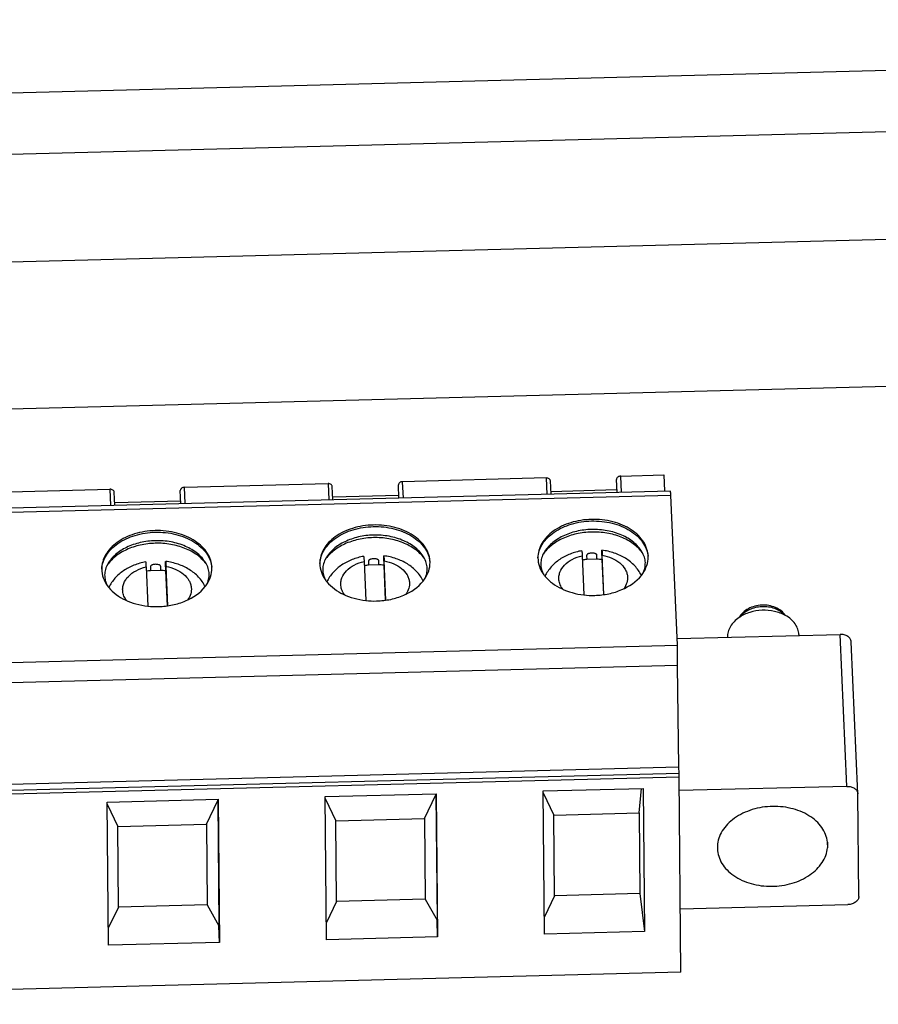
# Model space of a CAD drawing. Header units: millimetres. Extents: x 1406 to 2440, y 904 to 1635.
# Tile 21 of 29: x 2291 to 2321, y 1197 to 1232. Entities that reach past the tile are written whole.
import ezdxf

# ---------------------------------------------------------------- set-up
doc = ezdxf.new("R2010")
doc.units = ezdxf.units.MM
doc.header["$LTSCALE"] = 16.335
doc.layers.get('0').update_dxf_attribs({"linetype": 'CONTINUOUS'})
doc.layers.add('02___PRT_ALL_AXES', color=7, linetype='CONTINUOUS')

msp = doc.modelspace()

# ---------------------------------------------------------------- linework, layer by layer
at = {"color": 7, "linetype": 'Continuous'}
for p, q in [((2390.258, 1231.751), (2040.548, 1222.748)), ((2390.298, 1229.609), (2040.567, 1220.605)), ((2296.772, 1215.425), (2301.782, 1215.554)), ((2301.782, 1215.554), (2301.808, 1214.983)), ((2309.399, 1215.75), (2304.388, 1215.621)), ((2304.413, 1215.05), (2304.388, 1215.621)), ((2309.399, 1215.75), (2309.424, 1215.179)), ((2309.57, 1215.183), (2309.549, 1215.648)), ((2311.856, 1215.705), (2311.856, 1215.702)), ((2311.876, 1215.242), (2311.856, 1215.702)), ((2312.004, 1215.817), (2313.51, 1215.856)), ((2312.03, 1215.246), (2312.004, 1215.817)), ((2313.51, 1215.856), (2313.535, 1215.285)), ((2313.743, 1215.29), (2270.044, 1214.165)), ((2289.155, 1215.229), (2294.166, 1215.358)), ((2294.166, 1215.358), (2294.191, 1214.787)), ((2294.337, 1214.79), (2294.317, 1215.256)), ((2296.623, 1215.313), (2296.623, 1215.31)), ((2296.643, 1214.85), (2296.623, 1215.31)), ((2296.797, 1214.854), (2296.772, 1215.425)), ((2301.954, 1214.987), (2301.933, 1215.452)), ((2304.239, 1215.509), (2304.239, 1215.506)), ((2304.26, 1215.046), (2304.239, 1215.506)), ((2309.566, 1215.283), (2311.871, 1215.343)), ((2270.054, 1214.027), (2313.753, 1215.152)), ((2294.333, 1214.891), (2296.639, 1214.951)), ((2301.949, 1215.087), (2304.255, 1215.147)), ((2313.984, 1209.911), (2313.753, 1215.152)), ((2303.042, 1212.84), (2303.103, 1211.473)), ((2303.198, 1212.853), (2303.2, 1212.708)), ((2303.556, 1212.717), (2303.555, 1212.862)), ((2303.727, 1212.849), (2303.729, 1212.704)), ((2303.803, 1211.484), (2303.742, 1212.858)), ((2310.659, 1213.036), (2310.719, 1211.669)), ((2310.815, 1213.049), (2310.816, 1212.904)), ((2311.173, 1212.914), (2310.816, 1212.904)), ((2311.173, 1212.914), (2311.171, 1213.058)), ((2311.344, 1213.045), (2311.345, 1212.9)), ((2311.345, 1212.9), (2311.399, 1211.677)), ((2311.419, 1211.68), (2311.358, 1213.054)), ((2295.426, 1212.644), (2295.486, 1211.277)), ((2295.582, 1212.657), (2295.583, 1212.512)), ((2295.94, 1212.521), (2295.583, 1212.512)), ((2295.94, 1212.521), (2295.939, 1212.666)), ((2296.111, 1212.653), (2296.112, 1212.508)), ((2296.112, 1212.508), (2296.166, 1211.285)), ((2296.186, 1211.288), (2296.126, 1212.662)), ((2303.556, 1212.717), (2303.2, 1212.708)), ((2303.729, 1212.704), (2303.783, 1211.481)), ((2313.974, 1210.143), (2319.67, 1210.29)), ((2318.228, 1210.282), (2318.23, 1210.253)), ((2319.904, 1204.985), (2319.67, 1210.29)), ((2320.286, 1204.726), (2320.052, 1210.031)), ((2270.285, 1208.786), (2313.984, 1209.911)), ((2313.992, 1209.204), (2313.984, 1209.911)), ((2313.992, 1209.204), (2270.293, 1208.079)), ((2314.034, 1205.651), (2313.985, 1209.204)), ((2314.034, 1205.651), (2270.335, 1204.526)), ((2314.042, 1205.449), (2314.034, 1205.651)), ((2270.343, 1204.324), (2314.042, 1205.449)), ((2270.346, 1204.195), (2314.045, 1205.32)), ((2314.107, 1198.5), (2314.045, 1205.32)), ((2309.301, 1204.824), (2312.789, 1204.914)), ((2312.646, 1204.056), (2312.728, 1204.913)), ((2312.789, 1204.914), (2312.835, 1199.916)), ((2319.904, 1204.985), (2314.049, 1204.834)), ((2294.068, 1204.432), (2297.946, 1204.532)), ((2297.934, 1204.489), (2297.935, 1204.532)), ((2297.946, 1204.532), (2297.992, 1199.534)), ((2301.684, 1204.628), (2305.562, 1204.728)), ((2301.73, 1199.63), (2301.684, 1204.628)), ((2301.685, 1204.559), (2302.053, 1203.783)), ((2305.154, 1203.863), (2305.551, 1204.685)), ((2305.551, 1204.685), (2305.551, 1204.728)), ((2305.551, 1204.685), (2305.591, 1200.307)), ((2305.562, 1204.728), (2305.608, 1199.73)), ((2309.346, 1199.826), (2309.301, 1204.824)), ((2309.301, 1204.755), (2309.669, 1203.979)), ((2320.286, 1204.726), (2320.286, 1204.719)), ((2320.318, 1201.141), (2320.286, 1204.719)), ((2294.114, 1199.434), (2294.068, 1204.432)), ((2294.069, 1204.363), (2294.437, 1203.587)), ((2297.537, 1203.667), (2297.934, 1204.489)), ((2297.934, 1204.489), (2297.974, 1200.111)), ((2302.053, 1203.783), (2305.154, 1203.863)), ((2305.154, 1203.863), (2305.179, 1201.047)), ((2309.669, 1203.979), (2312.646, 1204.056)), ((2309.695, 1201.163), (2309.669, 1203.979)), ((2312.646, 1204.056), (2312.672, 1201.24)), ((2294.437, 1203.587), (2297.537, 1203.667)), ((2294.463, 1200.771), (2294.437, 1203.587)), ((2297.537, 1203.667), (2297.563, 1200.851)), ((2302.079, 1200.967), (2302.053, 1203.783)), ((2315.379, 1202.84), (2315.38, 1202.805)), ((2319.214, 1203.039), (2319.223, 1202.838)), ((2319.221, 1203.039), (2319.223, 1202.838)), ((2309.695, 1201.163), (2309.341, 1200.428)), ((2312.672, 1201.24), (2309.695, 1201.163)), ((2312.672, 1201.24), (2312.835, 1199.916)), ((2294.463, 1200.771), (2294.108, 1200.036)), ((2297.563, 1200.851), (2294.463, 1200.771)), ((2297.563, 1200.851), (2297.974, 1200.111)), ((2302.079, 1200.967), (2301.724, 1200.232)), ((2305.179, 1201.047), (2302.079, 1200.967)), ((2305.179, 1201.047), (2305.591, 1200.307)), ((2314.087, 1200.705), (2319.941, 1200.856)), ((2297.992, 1199.534), (2297.974, 1200.111)), ((2305.608, 1199.73), (2305.591, 1200.307)), ((2305.608, 1199.73), (2301.73, 1199.63)), ((2312.835, 1199.916), (2309.346, 1199.826)), ((2297.992, 1199.534), (2294.114, 1199.434)), ((2314.107, 1198.5), (2270.408, 1197.375))]:
    msp.add_line(p, q, dxfattribs=at)
for centre, radius, start, end in [((2311.775, 1212.42), 1.221, 34.7388, 36.724), ((2304.159, 1212.224), 1.221, 34.7388, 36.724), ((2311.057, 1210.361), 2.554, 95.4061, 98.8078), ((2311.063, 1210.337), 2.579, 83.7162, 87.5527), ((2295.824, 1209.969), 2.554, 95.4061, 98.8078), ((2295.83, 1209.945), 2.579, 83.7162, 87.5527), ((2296.543, 1212.028), 1.221, 34.7388, 36.724), ((2303.44, 1210.165), 2.554, 95.4061, 98.8078), ((2303.446, 1210.141), 2.579, 83.7162, 87.5527), ((2302.721, 1212.925), 1.265, 216.3053, 219.3576), ((2304.12, 1212.936), 1.261, 321.6251, 325.1808), ((2310.337, 1213.122), 1.265, 216.3053, 219.3576), ((2311.737, 1213.132), 1.261, 321.6251, 325.1808), ((2295.105, 1212.729), 1.265, 216.3053, 219.3576), ((2296.504, 1212.74), 1.261, 321.6251, 325.1808), ((2303.407, 1214.235), 2.78, 263.7032, 271.4783), ((2311.024, 1214.431), 2.78, 263.7032, 271.4783), ((2295.791, 1214.039), 2.78, 263.7032, 271.4783)]:
    msp.add_arc(centre, radius, start, end, dxfattribs=at)
for points, knots in [([(2301.933, 1215.452), (2301.932, 1215.466), (2301.923, 1215.496), (2301.887, 1215.53), (2301.838, 1215.55), (2301.801, 1215.555), (2301.782, 1215.554)], [0, 0, 0, 0, 0.212762, 0.448627, 0.714336, 1, 1, 1, 1]), ([(2304.388, 1215.621), (2304.369, 1215.621), (2304.331, 1215.614), (2304.282, 1215.59), (2304.248, 1215.554), (2304.239, 1215.523), (2304.239, 1215.509)], [0, 0, 0, 0, 0.284687, 0.551126, 0.7879, 1, 1, 1, 1]), ([(2309.549, 1215.648), (2309.549, 1215.662), (2309.539, 1215.692), (2309.504, 1215.726), (2309.455, 1215.747), (2309.418, 1215.751), (2309.399, 1215.75)], [0, 0, 0, 0, 0.212759, 0.448624, 0.714337, 1, 1, 1, 1]), ([(2312.004, 1215.817), (2311.985, 1215.817), (2311.947, 1215.81), (2311.899, 1215.786), (2311.864, 1215.75), (2311.855, 1215.719), (2311.856, 1215.705)], [0, 0, 0, 0, 0.284686, 0.551126, 0.7879, 1, 1, 1, 1]), ([(2294.317, 1215.256), (2294.316, 1215.27), (2294.306, 1215.3), (2294.271, 1215.333), (2294.222, 1215.354), (2294.185, 1215.358), (2294.166, 1215.358)], [0, 0, 0, 0, 0.212762, 0.448627, 0.714336, 1, 1, 1, 1]), ([(2296.772, 1215.425), (2296.752, 1215.425), (2296.715, 1215.418), (2296.666, 1215.394), (2296.632, 1215.358), (2296.623, 1215.327), (2296.623, 1215.313)], [0, 0, 0, 0, 0.284687, 0.551126, 0.7879, 1, 1, 1, 1]), ([(2313.753, 1215.152), (2313.752, 1215.163), (2313.751, 1215.182), (2313.75, 1215.21), (2313.749, 1215.233), (2313.748, 1215.253), (2313.746, 1215.268), (2313.745, 1215.279), (2313.745, 1215.285), (2313.744, 1215.288), (2313.744, 1215.289), (2313.743, 1215.29), (2313.743, 1215.29)], [0, 0, 0, 0, 0.224621, 0.424187, 0.596545, 0.739615, 0.852124, 0.933301, 0.961917, 0.982459, 0.994987, 1, 1, 1, 1]), ([(2310.978, 1214.305), (2310.735, 1214.299), (2310.266, 1214.226), (2309.739, 1213.981), (2309.417, 1213.704), (2309.243, 1213.474), (2309.135, 1213.223), (2309.111, 1213.047), (2309.112, 1212.961)], [0, 0, 0, 0, 0.289777, 0.557135, 0.678745, 0.791804, 0.897884, 1, 1, 1, 1]), ([(2309.114, 1212.961), (2309.118, 1213.045), (2309.151, 1213.216), (2309.267, 1213.456), (2309.446, 1213.677), (2309.767, 1213.941), (2310.284, 1214.174), (2310.742, 1214.244), (2310.979, 1214.25)], [0, 0, 0, 0, 0.102071, 0.208622, 0.322275, 0.444308, 0.711526, 1, 1, 1, 1]), ([(2312.962, 1212.996), (2312.961, 1213.085), (2312.932, 1213.266), (2312.813, 1213.522), (2312.623, 1213.754), (2312.372, 1213.953), (2312.069, 1214.114), (2311.607, 1214.271), (2311.23, 1214.311), (2310.978, 1214.305)], [0, 0, 0, 0, 0.101514, 0.207206, 0.320193, 0.442012, 0.572667, 0.71086, 1, 1, 1, 1]), ([(2310.979, 1214.25), (2311.221, 1214.256), (2311.693, 1214.208), (2312.233, 1213.995), (2312.577, 1213.741), (2312.773, 1213.524), (2312.906, 1213.284), (2312.949, 1213.112), (2312.958, 1213.026)], [0, 0, 0, 0, 0.287334, 0.555213, 0.677773, 0.791803, 0.898379, 1, 1, 1, 1]), ([(2295.746, 1213.913), (2295.502, 1213.907), (2295.033, 1213.834), (2294.506, 1213.589), (2294.185, 1213.312), (2294.01, 1213.081), (2293.902, 1212.831), (2293.879, 1212.655), (2293.879, 1212.569)], [0, 0, 0, 0, 0.289777, 0.557135, 0.678745, 0.791804, 0.897884, 1, 1, 1, 1]), ([(2293.881, 1212.569), (2293.885, 1212.653), (2293.918, 1212.823), (2294.035, 1213.064), (2294.214, 1213.284), (2294.535, 1213.549), (2295.052, 1213.782), (2295.509, 1213.851), (2295.746, 1213.857)], [0, 0, 0, 0, 0.102071, 0.208622, 0.322275, 0.444308, 0.711526, 1, 1, 1, 1]), ([(2297.729, 1212.604), (2297.728, 1212.693), (2297.7, 1212.874), (2297.58, 1213.13), (2297.39, 1213.362), (2297.139, 1213.561), (2296.837, 1213.722), (2296.375, 1213.879), (2295.998, 1213.919), (2295.746, 1213.913)], [0, 0, 0, 0, 0.101514, 0.207206, 0.320193, 0.442012, 0.572667, 0.71086, 1, 1, 1, 1]), ([(2295.746, 1213.857), (2295.988, 1213.864), (2296.46, 1213.816), (2297.001, 1213.603), (2297.345, 1213.348), (2297.54, 1213.132), (2297.673, 1212.892), (2297.716, 1212.719), (2297.725, 1212.634)], [0, 0, 0, 0, 0.287334, 0.555213, 0.677773, 0.791803, 0.898379, 1, 1, 1, 1]), ([(2303.362, 1214.109), (2303.119, 1214.103), (2302.65, 1214.03), (2302.123, 1213.785), (2301.801, 1213.508), (2301.626, 1213.278), (2301.518, 1213.027), (2301.495, 1212.851), (2301.496, 1212.765)], [0, 0, 0, 0, 0.289777, 0.557135, 0.678745, 0.791804, 0.897884, 1, 1, 1, 1]), ([(2301.497, 1212.765), (2301.502, 1212.849), (2301.534, 1213.02), (2301.651, 1213.26), (2301.83, 1213.481), (2302.151, 1213.745), (2302.668, 1213.978), (2303.125, 1214.047), (2303.363, 1214.054)], [0, 0, 0, 0, 0.102071, 0.208622, 0.322275, 0.444308, 0.711526, 1, 1, 1, 1]), ([(2305.345, 1212.8), (2305.345, 1212.889), (2305.316, 1213.07), (2305.196, 1213.326), (2305.007, 1213.558), (2304.755, 1213.757), (2304.453, 1213.918), (2303.991, 1214.075), (2303.614, 1214.115), (2303.362, 1214.109)], [0, 0, 0, 0, 0.101514, 0.207206, 0.320193, 0.442012, 0.572667, 0.71086, 1, 1, 1, 1]), ([(2303.363, 1214.054), (2303.605, 1214.06), (2304.076, 1214.012), (2304.617, 1213.799), (2304.961, 1213.544), (2305.157, 1213.328), (2305.289, 1213.088), (2305.332, 1212.915), (2305.341, 1212.83)], [0, 0, 0, 0, 0.287334, 0.555213, 0.677773, 0.791803, 0.898379, 1, 1, 1, 1]), ([(2310.982, 1213.863), (2310.807, 1213.859), (2310.463, 1213.818), (2309.984, 1213.661), (2309.581, 1213.421), (2309.373, 1213.204), (2309.294, 1213.087)], [0, 0, 0, 0, 0.274403, 0.537243, 0.780335, 1, 1, 1, 1]), ([(2310.983, 1213.953), (2310.807, 1213.949), (2310.462, 1213.906), (2309.986, 1213.742), (2309.592, 1213.493), (2309.395, 1213.266), (2309.326, 1213.146)], [0, 0, 0, 0, 0.27644, 0.540174, 0.782446, 1, 1, 1, 1]), ([(2312.754, 1213.15), (2312.667, 1213.267), (2312.441, 1213.48), (2312.093, 1213.665), (2311.776, 1213.772), (2311.431, 1213.849), (2311.162, 1213.868), (2310.982, 1213.863)], [0, 0, 0, 0, 0.220206, 0.463957, 0.593632, 0.727101, 1, 1, 1, 1]), ([(2312.745, 1213.177), (2312.67, 1213.301), (2312.458, 1213.533), (2312.036, 1213.78), (2311.531, 1213.93), (2311.168, 1213.958), (2310.983, 1213.953)], [0, 0, 0, 0, 0.217028, 0.459665, 0.723953, 1, 1, 1, 1]), ([(2295.75, 1213.471), (2295.574, 1213.467), (2295.23, 1213.426), (2294.752, 1213.269), (2294.349, 1213.029), (2294.14, 1212.811), (2294.062, 1212.695)], [0, 0, 0, 0, 0.274403, 0.537243, 0.780335, 1, 1, 1, 1]), ([(2295.751, 1213.561), (2295.574, 1213.557), (2295.229, 1213.514), (2294.753, 1213.35), (2294.359, 1213.101), (2294.163, 1212.874), (2294.093, 1212.754)], [0, 0, 0, 0, 0.27644, 0.540174, 0.782446, 1, 1, 1, 1]), ([(2297.521, 1212.758), (2297.435, 1212.875), (2297.209, 1213.088), (2296.86, 1213.273), (2296.543, 1213.38), (2296.199, 1213.457), (2295.929, 1213.476), (2295.75, 1213.471)], [0, 0, 0, 0, 0.220206, 0.463957, 0.593632, 0.727101, 1, 1, 1, 1]), ([(2297.512, 1212.785), (2297.437, 1212.909), (2297.225, 1213.141), (2296.803, 1213.388), (2296.298, 1213.538), (2295.935, 1213.566), (2295.751, 1213.561)], [0, 0, 0, 0, 0.217028, 0.459665, 0.723953, 1, 1, 1, 1]), ([(2303.366, 1213.667), (2303.19, 1213.663), (2302.846, 1213.622), (2302.368, 1213.465), (2301.965, 1213.225), (2301.756, 1213.008), (2301.678, 1212.891)], [0, 0, 0, 0, 0.274403, 0.537243, 0.780335, 1, 1, 1, 1]), ([(2303.367, 1213.757), (2303.191, 1213.753), (2302.846, 1213.71), (2302.37, 1213.546), (2301.975, 1213.297), (2301.779, 1213.07), (2301.709, 1212.95)], [0, 0, 0, 0, 0.27644, 0.540174, 0.782446, 1, 1, 1, 1]), ([(2305.138, 1212.954), (2305.051, 1213.071), (2304.825, 1213.284), (2304.476, 1213.469), (2304.16, 1213.576), (2303.815, 1213.653), (2303.546, 1213.672), (2303.366, 1213.667)], [0, 0, 0, 0, 0.220206, 0.463957, 0.593632, 0.727101, 1, 1, 1, 1]), ([(2305.128, 1212.981), (2305.054, 1213.105), (2304.842, 1213.337), (2304.42, 1213.584), (2303.914, 1213.734), (2303.551, 1213.762), (2303.367, 1213.757)], [0, 0, 0, 0, 0.217028, 0.459665, 0.723953, 1, 1, 1, 1]), ([(2309.326, 1213.146), (2309.29, 1213.085), (2309.235, 1212.959), (2309.204, 1212.759), (2309.231, 1212.559), (2309.283, 1212.434), (2309.317, 1212.373)], [0, 0, 0, 0, 0.260352, 0.502714, 0.742617, 1, 1, 1, 1]), ([(2310.647, 1213.211), (2310.508, 1213.186), (2310.238, 1213.111), (2309.87, 1212.922), (2309.564, 1212.659), (2309.415, 1212.438), (2309.361, 1212.32)], [0, 0, 0, 0, 0.261407, 0.514827, 0.760197, 1, 1, 1, 1]), ([(2310.647, 1213.211), (2310.647, 1213.211), (2310.648, 1213.21), (2310.648, 1213.208), (2310.649, 1213.204), (2310.649, 1213.196), (2310.651, 1213.183), (2310.652, 1213.164), (2310.654, 1213.139), (2310.655, 1213.108), (2310.657, 1213.074), (2310.658, 1213.049), (2310.659, 1213.036)], [0, 0, 0, 0, 0.004777, 0.017228, 0.037865, 0.066727, 0.148706, 0.262124, 0.405847, 0.578286, 0.77713, 1, 1, 1, 1]), ([(2311.171, 1213.058), (2311.171, 1213.065), (2311.166, 1213.08), (2311.149, 1213.095), (2311.127, 1213.107), (2311.093, 1213.119), (2311.048, 1213.127), (2310.992, 1213.129), (2310.937, 1213.124), (2310.892, 1213.114), (2310.858, 1213.1), (2310.837, 1213.087), (2310.82, 1213.071), (2310.814, 1213.056), (2310.815, 1213.049)], [0, 0, 0, 0, 0.049885, 0.105504, 0.166188, 0.230012, 0.362471, 0.497865, 0.633558, 0.766951, 0.831501, 0.893077, 0.949629, 1, 1, 1, 1]), ([(2311.344, 1213.045), (2311.343, 1213.059), (2311.343, 1213.085), (2311.343, 1213.122), (2311.343, 1213.153), (2311.343, 1213.18), (2311.344, 1213.2), (2311.344, 1213.214), (2311.345, 1213.222), (2311.345, 1213.226), (2311.346, 1213.227), (2311.346, 1213.229), (2311.346, 1213.229)], [0, 0, 0, 0, 0.225063, 0.425331, 0.598274, 0.741577, 0.854032, 0.934808, 0.963077, 0.98323, 0.995362, 1, 1, 1, 1]), ([(2312.725, 1212.349), (2312.666, 1212.471), (2312.505, 1212.7), (2312.175, 1212.963), (2311.781, 1213.146), (2311.493, 1213.21), (2311.346, 1213.229)], [0, 0, 0, 0, 0.239283, 0.48452, 0.73825, 1, 1, 1, 1]), ([(2311.346, 1213.229), (2311.347, 1213.229), (2311.347, 1213.227), (2311.348, 1213.225), (2311.348, 1213.222), (2311.349, 1213.214), (2311.35, 1213.201), (2311.352, 1213.181), (2311.353, 1213.156), (2311.355, 1213.126), (2311.357, 1213.092), (2311.358, 1213.067), (2311.358, 1213.054)], [0, 0, 0, 0, 0.00543, 0.018561, 0.039781, 0.0691, 0.151619, 0.265165, 0.408702, 0.580576, 0.778462, 1, 1, 1, 1]), ([(2312.772, 1212.412), (2312.803, 1212.473), (2312.852, 1212.598), (2312.873, 1212.797), (2312.838, 1212.994), (2312.781, 1213.118), (2312.745, 1213.177)], [0, 0, 0, 0, 0.256663, 0.496599, 0.739193, 1, 1, 1, 1]), ([(2295.414, 1212.819), (2295.275, 1212.794), (2295.005, 1212.719), (2294.637, 1212.529), (2294.331, 1212.267), (2294.183, 1212.045), (2294.128, 1211.928)], [0, 0, 0, 0, 0.261407, 0.514827, 0.760197, 1, 1, 1, 1]), ([(2295.414, 1212.819), (2295.414, 1212.819), (2295.415, 1212.817), (2295.415, 1212.816), (2295.416, 1212.812), (2295.417, 1212.804), (2295.418, 1212.791), (2295.419, 1212.771), (2295.421, 1212.746), (2295.423, 1212.716), (2295.424, 1212.682), (2295.426, 1212.657), (2295.426, 1212.644)], [0, 0, 0, 0, 0.004777, 0.017228, 0.037865, 0.066728, 0.148709, 0.262127, 0.405849, 0.578287, 0.777131, 1, 1, 1, 1]), ([(2296.111, 1212.653), (2296.111, 1212.667), (2296.111, 1212.693), (2296.111, 1212.73), (2296.111, 1212.761), (2296.111, 1212.788), (2296.111, 1212.808), (2296.112, 1212.822), (2296.112, 1212.83), (2296.113, 1212.833), (2296.113, 1212.835), (2296.113, 1212.837), (2296.114, 1212.837)], [0, 0, 0, 0, 0.225066, 0.425335, 0.598277, 0.741578, 0.854031, 0.934806, 0.963074, 0.983228, 0.995361, 1, 1, 1, 1]), ([(2297.493, 1211.957), (2297.433, 1212.079), (2297.272, 1212.308), (2296.942, 1212.571), (2296.548, 1212.754), (2296.261, 1212.818), (2296.114, 1212.837)], [0, 0, 0, 0, 0.239283, 0.48452, 0.73825, 1, 1, 1, 1]), ([(2296.114, 1212.837), (2296.114, 1212.837), (2296.114, 1212.835), (2296.115, 1212.833), (2296.116, 1212.829), (2296.117, 1212.822), (2296.118, 1212.809), (2296.119, 1212.789), (2296.121, 1212.764), (2296.122, 1212.734), (2296.124, 1212.699), (2296.125, 1212.675), (2296.126, 1212.662)], [0, 0, 0, 0, 0.005428, 0.018556, 0.039771, 0.069086, 0.151594, 0.265135, 0.408677, 0.580561, 0.778457, 1, 1, 1, 1]), ([(2297.539, 1212.02), (2297.571, 1212.081), (2297.619, 1212.206), (2297.64, 1212.405), (2297.605, 1212.602), (2297.548, 1212.725), (2297.512, 1212.785)], [0, 0, 0, 0, 0.256663, 0.496599, 0.739193, 1, 1, 1, 1]), ([(2301.709, 1212.95), (2301.674, 1212.889), (2301.619, 1212.763), (2301.588, 1212.563), (2301.615, 1212.363), (2301.667, 1212.237), (2301.701, 1212.177)], [0, 0, 0, 0, 0.260352, 0.502714, 0.742617, 1, 1, 1, 1]), ([(2303.03, 1213.015), (2302.891, 1212.99), (2302.621, 1212.915), (2302.253, 1212.725), (2301.947, 1212.463), (2301.799, 1212.242), (2301.744, 1212.124)], [0, 0, 0, 0, 0.261407, 0.514827, 0.760197, 1, 1, 1, 1]), ([(2302.23, 1211.992), (2302.226, 1212.037), (2302.227, 1212.13), (2302.275, 1212.316), (2302.423, 1212.534), (2302.699, 1212.731), (2302.922, 1212.812), (2303.042, 1212.84)], [0, 0, 0, 0, 0.106666, 0.215335, 0.447321, 0.709553, 1, 1, 1, 1]), ([(2303.03, 1213.015), (2303.031, 1213.015), (2303.031, 1213.014), (2303.032, 1213.012), (2303.032, 1213.008), (2303.033, 1213), (2303.034, 1212.987), (2303.036, 1212.968), (2303.037, 1212.942), (2303.039, 1212.912), (2303.041, 1212.878), (2303.042, 1212.853), (2303.042, 1212.84)], [0, 0, 0, 0, 0.004777, 0.017228, 0.037865, 0.066728, 0.148709, 0.262127, 0.405849, 0.578287, 0.777131, 1, 1, 1, 1]), ([(2303.555, 1212.862), (2303.555, 1212.869), (2303.55, 1212.884), (2303.532, 1212.899), (2303.51, 1212.911), (2303.477, 1212.923), (2303.432, 1212.931), (2303.376, 1212.933), (2303.32, 1212.928), (2303.275, 1212.918), (2303.242, 1212.904), (2303.22, 1212.891), (2303.203, 1212.875), (2303.198, 1212.86), (2303.198, 1212.853)], [0, 0, 0, 0, 0.049885, 0.105504, 0.166188, 0.230012, 0.362471, 0.497865, 0.633558, 0.766951, 0.831501, 0.893077, 0.949629, 1, 1, 1, 1]), ([(2303.727, 1212.849), (2303.727, 1212.863), (2303.727, 1212.889), (2303.727, 1212.926), (2303.727, 1212.957), (2303.727, 1212.984), (2303.728, 1213.004), (2303.728, 1213.018), (2303.729, 1213.026), (2303.729, 1213.03), (2303.729, 1213.031), (2303.73, 1213.033), (2303.73, 1213.033)], [0, 0, 0, 0, 0.225066, 0.425335, 0.598277, 0.741578, 0.854031, 0.934806, 0.963074, 0.983228, 0.995361, 1, 1, 1, 1]), ([(2305.109, 1212.153), (2305.05, 1212.275), (2304.889, 1212.504), (2304.558, 1212.767), (2304.164, 1212.95), (2303.877, 1213.014), (2303.73, 1213.033)], [0, 0, 0, 0, 0.239283, 0.48452, 0.73825, 1, 1, 1, 1]), ([(2303.73, 1213.033), (2303.73, 1213.033), (2303.731, 1213.031), (2303.731, 1213.029), (2303.732, 1213.026), (2303.733, 1213.018), (2303.734, 1213.005), (2303.735, 1212.985), (2303.737, 1212.96), (2303.739, 1212.93), (2303.74, 1212.896), (2303.742, 1212.871), (2303.742, 1212.858)], [0, 0, 0, 0, 0.005428, 0.018556, 0.039771, 0.069086, 0.151594, 0.265135, 0.408677, 0.580561, 0.778457, 1, 1, 1, 1]), ([(2303.742, 1212.858), (2303.857, 1212.837), (2304.075, 1212.773), (2304.354, 1212.609), (2304.523, 1212.42), (2304.6, 1212.253), (2304.619, 1212.167), (2304.624, 1212.124)], [0, 0, 0, 0, 0.287409, 0.550735, 0.785724, 0.894751, 1, 1, 1, 1]), ([(2305.155, 1212.216), (2305.187, 1212.277), (2305.235, 1212.402), (2305.256, 1212.601), (2305.221, 1212.798), (2305.164, 1212.921), (2305.128, 1212.981)], [0, 0, 0, 0, 0.256663, 0.496599, 0.739193, 1, 1, 1, 1]), ([(2305.155, 1212.216), (2305.216, 1212.303), (2305.313, 1212.49), (2305.346, 1212.699), (2305.345, 1212.8)], [0, 0, 0, 0, 0.512779, 1, 1, 1, 1]), ([(2309.112, 1212.961), (2309.113, 1212.859), (2309.151, 1212.647), (2309.254, 1212.46), (2309.318, 1212.373)], [0, 0, 0, 0, 0.486896, 1, 1, 1, 1]), ([(2309.847, 1212.188), (2309.842, 1212.234), (2309.843, 1212.326), (2309.891, 1212.512), (2310.04, 1212.73), (2310.315, 1212.927), (2310.539, 1213.008), (2310.659, 1213.036)], [0, 0, 0, 0, 0.106666, 0.215335, 0.447321, 0.709553, 1, 1, 1, 1]), ([(2311.358, 1213.054), (2311.474, 1213.033), (2311.691, 1212.969), (2311.97, 1212.805), (2312.139, 1212.616), (2312.217, 1212.449), (2312.236, 1212.363), (2312.24, 1212.32)], [0, 0, 0, 0, 0.287409, 0.550735, 0.785724, 0.894751, 1, 1, 1, 1]), ([(2312.772, 1212.412), (2312.832, 1212.499), (2312.929, 1212.686), (2312.963, 1212.895), (2312.962, 1212.996)], [0, 0, 0, 0, 0.512779, 1, 1, 1, 1]), ([(2293.879, 1212.569), (2293.88, 1212.466), (2293.919, 1212.255), (2294.022, 1212.068), (2294.086, 1211.981)], [0, 0, 0, 0, 0.486896, 1, 1, 1, 1]), ([(2294.093, 1212.754), (2294.058, 1212.693), (2294.003, 1212.567), (2293.972, 1212.367), (2293.998, 1212.167), (2294.051, 1212.041), (2294.084, 1211.981)], [0, 0, 0, 0, 0.260352, 0.502714, 0.742617, 1, 1, 1, 1]), ([(2294.614, 1211.796), (2294.609, 1211.841), (2294.611, 1211.934), (2294.658, 1212.12), (2294.807, 1212.338), (2295.082, 1212.534), (2295.306, 1212.615), (2295.426, 1212.644)], [0, 0, 0, 0, 0.106666, 0.215335, 0.447321, 0.709553, 1, 1, 1, 1]), ([(2295.939, 1212.666), (2295.939, 1212.673), (2295.933, 1212.688), (2295.916, 1212.703), (2295.894, 1212.715), (2295.86, 1212.727), (2295.815, 1212.735), (2295.76, 1212.737), (2295.704, 1212.732), (2295.659, 1212.722), (2295.626, 1212.708), (2295.604, 1212.695), (2295.587, 1212.679), (2295.582, 1212.664), (2295.582, 1212.657)], [0, 0, 0, 0, 0.049885, 0.105504, 0.166188, 0.230012, 0.362471, 0.497865, 0.633558, 0.766951, 0.831501, 0.893077, 0.949629, 1, 1, 1, 1]), ([(2296.126, 1212.662), (2296.241, 1212.641), (2296.459, 1212.577), (2296.738, 1212.413), (2296.907, 1212.224), (2296.984, 1212.057), (2297.003, 1211.971), (2297.008, 1211.928)], [0, 0, 0, 0, 0.287409, 0.550735, 0.785724, 0.894751, 1, 1, 1, 1]), ([(2297.539, 1212.02), (2297.6, 1212.107), (2297.697, 1212.294), (2297.73, 1212.503), (2297.729, 1212.604)], [0, 0, 0, 0, 0.512779, 1, 1, 1, 1]), ([(2301.496, 1212.765), (2301.497, 1212.663), (2301.535, 1212.451), (2301.638, 1212.264), (2301.702, 1212.177)], [0, 0, 0, 0, 0.486896, 1, 1, 1, 1]), ([(2301.743, 1212.124), (2301.895, 1211.939), (2302.211, 1211.715), (2302.693, 1211.539), (2302.963, 1211.488), (2303.102, 1211.472)], [0, 0, 0, 0, 0.466176, 0.727043, 1, 1, 1, 1]), ([(2303.479, 1211.456), (2303.644, 1211.461), (2303.969, 1211.498), (2304.548, 1211.675), (2304.934, 1211.932), (2305.109, 1212.153)], [0, 0, 0, 0, 0.27284, 0.535448, 1, 1, 1, 1]), ([(2304.624, 1212.124), (2304.632, 1212.049), (2304.617, 1211.891), (2304.543, 1211.75), (2304.495, 1211.687)], [0, 0, 0, 0, 0.485996, 1, 1, 1, 1]), ([(2309.36, 1212.32), (2309.511, 1212.135), (2309.828, 1211.911), (2310.309, 1211.735), (2310.58, 1211.684), (2310.719, 1211.668)], [0, 0, 0, 0, 0.466176, 0.727043, 1, 1, 1, 1]), ([(2309.98, 1211.866), (2309.944, 1211.914), (2309.883, 1212.016), (2309.853, 1212.132), (2309.847, 1212.188)], [0, 0, 0, 0, 0.513394, 1, 1, 1, 1]), ([(2311.095, 1211.652), (2311.261, 1211.657), (2311.585, 1211.694), (2312.165, 1211.871), (2312.55, 1212.129), (2312.725, 1212.349)], [0, 0, 0, 0, 0.27284, 0.535448, 1, 1, 1, 1]), ([(2312.24, 1212.32), (2312.248, 1212.245), (2312.233, 1212.087), (2312.159, 1211.947), (2312.112, 1211.883)], [0, 0, 0, 0, 0.485996, 1, 1, 1, 1]), ([(2294.127, 1211.927), (2294.278, 1211.743), (2294.595, 1211.519), (2295.077, 1211.343), (2295.347, 1211.292), (2295.486, 1211.276)], [0, 0, 0, 0, 0.466176, 0.727043, 1, 1, 1, 1]), ([(2294.748, 1211.474), (2294.711, 1211.522), (2294.65, 1211.624), (2294.62, 1211.739), (2294.614, 1211.796)], [0, 0, 0, 0, 0.513394, 1, 1, 1, 1]), ([(2295.863, 1211.26), (2296.028, 1211.265), (2296.353, 1211.302), (2296.932, 1211.479), (2297.318, 1211.736), (2297.492, 1211.957)], [0, 0, 0, 0, 0.27284, 0.535448, 1, 1, 1, 1]), ([(2297.008, 1211.928), (2297.016, 1211.853), (2297, 1211.695), (2296.926, 1211.554), (2296.879, 1211.49)], [0, 0, 0, 0, 0.485996, 1, 1, 1, 1]), ([(2302.364, 1211.67), (2302.327, 1211.718), (2302.267, 1211.82), (2302.236, 1211.935), (2302.23, 1211.992)], [0, 0, 0, 0, 0.513394, 1, 1, 1, 1]), ([(2317.759, 1210.95), (2317.718, 1211.011), (2317.612, 1211.122), (2317.41, 1211.238), (2317.178, 1211.305), (2316.931, 1211.32), (2316.687, 1211.284), (2316.461, 1211.197), (2316.27, 1211.063), (2316.175, 1210.943), (2316.139, 1210.879)], [0, 0, 0, 0, 0.117267, 0.240022, 0.368314, 0.500032, 0.631744, 0.760021, 0.882755, 1, 1, 1, 1]), ([(2317.759, 1210.951), (2317.639, 1211.017), (2317.369, 1211.114), (2316.939, 1211.149), (2316.513, 1211.077), (2316.253, 1210.956), (2316.139, 1210.879)], [0, 0, 0, 0, 0.242843, 0.499995, 0.757149, 1, 1, 1, 1]), ([(2317.724, 1210.969), (2317.635, 1211.07), (2317.446, 1211.184), (2317.167, 1211.252), (2316.936, 1211.264), (2316.706, 1211.232), (2316.434, 1211.14), (2316.255, 1211.011), (2316.174, 1210.903)], [0, 0, 0, 0, 0.234557, 0.365078, 0.49981, 0.634572, 0.765179, 1, 1, 1, 1]), ([(2316.139, 1210.879), (2316.077, 1210.837), (2315.963, 1210.743), (2315.83, 1210.574), (2315.748, 1210.389), (2315.73, 1210.258), (2315.73, 1210.194)], [0, 0, 0, 0, 0.273699, 0.529294, 0.769477, 1, 1, 1, 1]), ([(2318.228, 1210.282), (2318.226, 1210.347), (2318.199, 1210.48), (2318.102, 1210.665), (2317.952, 1210.827), (2317.827, 1210.913), (2317.759, 1210.951)], [0, 0, 0, 0, 0.23066, 0.470435, 0.725897, 1, 1, 1, 1]), ([(2320.052, 1210.031), (2320.05, 1210.067), (2320.025, 1210.142), (2319.935, 1210.228), (2319.811, 1210.281), (2319.718, 1210.291), (2319.67, 1210.29)], [0, 0, 0, 0, 0.212734, 0.44863, 0.714315, 1, 1, 1, 1]), ([(2314.045, 1205.32), (2314.045, 1205.33), (2314.044, 1205.373), (2314.043, 1205.416), (2314.042, 1205.449)], [0, 0, 0, 0, 0.225373, 1, 1, 1, 1]), ([(2319.904, 1204.985), (2319.952, 1204.986), (2320.045, 1204.976), (2320.169, 1204.923), (2320.259, 1204.837), (2320.284, 1204.762), (2320.286, 1204.726)], [0, 0, 0, 0, 0.285686, 0.55137, 0.787266, 1, 1, 1, 1]), ([(2319.221, 1203.039), (2319.212, 1203.128), (2319.167, 1203.308), (2319.031, 1203.558), (2318.832, 1203.782), (2318.485, 1204.041), (2317.939, 1204.254), (2317.22, 1204.314), (2316.513, 1204.18), (2315.994, 1203.912), (2315.679, 1203.618), (2315.507, 1203.375), (2315.401, 1203.113), (2315.378, 1202.929), (2315.379, 1202.84)], [0, 0, 0, 0, 0.052514, 0.107059, 0.164749, 0.226171, 0.359147, 0.501118, 0.642814, 0.77507, 0.836067, 0.893364, 0.947617, 1, 1, 1, 1]), ([(2315.38, 1202.805), (2315.384, 1202.716), (2315.416, 1202.537), (2315.533, 1202.283), (2315.715, 1202.054), (2316.04, 1201.783), (2316.567, 1201.55), (2317.273, 1201.462), (2317.983, 1201.564), (2318.517, 1201.805), (2318.853, 1202.081), (2319.045, 1202.313), (2319.174, 1202.567), (2319.215, 1202.749), (2319.223, 1202.838)], [0, 0, 0, 0, 0.052194, 0.106008, 0.162699, 0.222995, 0.353921, 0.494892, 0.637106, 0.771284, 0.833512, 0.891999, 0.947179, 1, 1, 1, 1]), ([(2320.318, 1201.141), (2320.319, 1201.104), (2320.297, 1201.026), (2320.209, 1200.934), (2320.085, 1200.873), (2319.99, 1200.857), (2319.941, 1200.856)], [0, 0, 0, 0, 0.212107, 0.44888, 0.715299, 1, 1, 1, 1])]:
    msp.add_open_spline(points, degree=3, knots=knots, dxfattribs=at)
at = {"layer": '02___PRT_ALL_AXES', "color": 7, "linetype": 'Continuous'}
for p, q in [((2390.397, 1225.854), (2040.601, 1216.849)), ((2040.648, 1211.725), (2390.441, 1220.73))]:
    msp.add_line(p, q, dxfattribs=at)

doc.saveas('drawing.dxf')
